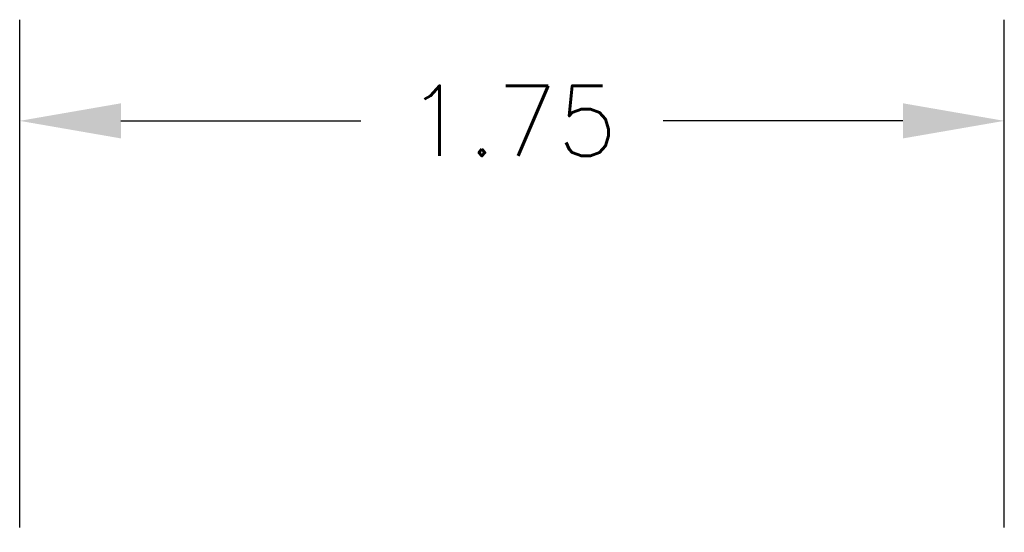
# Model space of a CAD drawing. Header units: inches. Extents: x 28.1 to 50.1, y 24.9 to 41.9.
# Tile 12 of 23: x 36.2 to 37.9, y 36.4 to 37.3. Entities that reach past the tile are written whole.
import ezdxf

# ---------------------------------------------------------------- set-up
doc = ezdxf.new("R2010")
doc.units = ezdxf.units.IN
doc.header["$LTSCALE"] = 1.87
doc.header["$MEASUREMENT"] = 0
doc.header["$PDMODE"] = 3
doc.header["$PDSIZE"] = 0.3125
doc.layers.get('0').update_dxf_attribs({"linetype": 'CONTINUOUS'})
doc.layers.get('Defpoints').update_dxf_attribs({"linetype": 'CONTINUOUS'})
doc.styles.add('SIMPLEX', font='SIMPLEX')
doc.dimstyles.new('DIMSTYLE_1$0', dxfattribs={"dimtxt": 0.125, "dimasz": 0.18, "dimexe": 0.18, "dimexo": 0.0625, "dimgap": 0.09, "dimtad": 0, "dimtih": 1, "dimtoh": 1, "dimzin": 4, "dimdsep": 46, "dimtxsty": 'SIMPLEX', "dimblk": '_FILLED', "dimcen": 0.09, "dimadec": 0, "dimazin": 0, "dimtp": 0.005, "dimtm": 0.005, "dimtfac": 1, "dimtofl": 0, "dimtmove": 0, "dimatfit": 3, "dimldrblk": '_FILLED', "dimfxl": 1, "dimtolj": 1, "dimtzin": 4, "dimarcsym": 0})

# ---------------------------------------------------------------- blocks, each defined once
blk = doc.blocks.new('_FILLED')
at = {"color": 0, "linetype": 'ByBlock'}
blk.add_solid([(0, 0), (-1, 0.17361), (-1, -0.17361)], dxfattribs=at)
blk = doc.blocks.new('*D8')
at = {"color": 0, "lineweight": -2, "transparency": 16777216}
for p, q in [((36.1521, 36.3758), (36.1521, 37.2791)), ((37.9018, 36.3758), (37.9018, 37.2791)), ((36.3321, 37.0991), (36.7584, 37.0991)), ((37.7218, 37.0991), (37.2956, 37.0991))]:
    blk.add_line(p, q, dxfattribs=at)
at = {"layer": 'Defpoints', "color": 0, "transparency": 16777216}
for p in [(36.1521, 37.0991), (36.1521, 36.3133), (37.9018, 36.3133)]:
    blk.add_point(p, dxfattribs=at)
at = {"color": 0, "lineweight": -2, "transparency": 16777216, "xscale": 0.18, "yscale": 0.18, "zscale": 0.18, "rotation": 180}
blk.add_blockref('_FILLED', (36.1521, 37.0991), dxfattribs=at)
at = {"color": 0, "lineweight": -2, "transparency": 16777216, "xscale": 0.18, "yscale": 0.18, "zscale": 0.18}
blk.add_blockref('_FILLED', (37.9018, 37.0991), dxfattribs=at)
at = {"color": 0, "transparency": 16777216, "insert": (37.027, 37.0991), "char_height": 0.125, "attachment_point": 5, "style": 'SIMPLEX'}
blk.add_mtext('\\A1;1.75', dxfattribs=at)

msp = doc.modelspace()

# ---------------------------------------------------------------- dimensions: what is measured, and where the dimension line sits
dim = msp.add_linear_dim(base=(36.1521, 37.0991), p1=(37.9018, 36.3133), p2=(36.1521, 36.3133), dimstyle='DIMSTYLE_1$0')
dim.commit()
dim.dimension.update_dxf_attribs({"geometry": '*D8', "text_midpoint": (37.027, 37.0991)})

doc.saveas('drawing.dxf')
